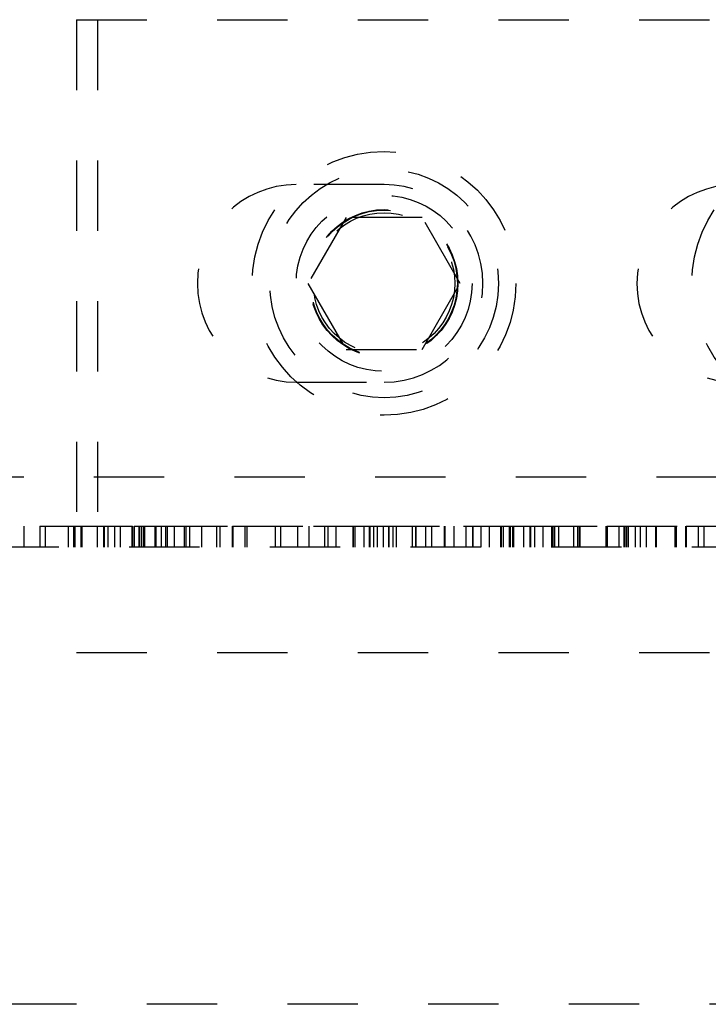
# Model space of a CAD drawing. Header units: inches. Extents: x 1772 to 2706, y -534 to -52.
# Tile 25 of 61: x 1874.548 to 1875.527, y -502.351 to -500.951. Entities that reach past the tile are written whole.
import ezdxf

# ---------------------------------------------------------------- set-up
doc = ezdxf.new("R2010")
doc.units = ezdxf.units.IN
doc.header["$LTSCALE"] = 0.5
doc.header["$MEASUREMENT"] = 0
doc.linetypes.add('HIDDEN', pattern=[0.225, 0.15, -0.075])
doc.layers.add('SID-M-H', color=4, linetype='HIDDEN')

msp = doc.modelspace()

# ---------------------------------------------------------------- linework, layer by layer
at = {"layer": 'SID-M-H'}
for p, q in [((1873.62841, -500.95102), (1876.00341, -500.95102)), ((1874.62841, -500.95102), (1874.62841, -501.70102)), ((1874.65841, -500.95102), (1874.65841, -501.70102)), ((1875.06591, -501.18552), (1874.94091, -501.18552)), ((1875.01178, -501.23227), (1874.95765, -501.32602)), ((1875.12003, -501.23227), (1875.01178, -501.23227)), ((1875.17416, -501.32602), (1875.12003, -501.23227)), ((1874.95765, -501.32602), (1875.01178, -501.41977)), ((1875.12003, -501.41977), (1875.17416, -501.32602)), ((1875.01178, -501.41977), (1875.12003, -501.41977)), ((1874.94091, -501.46652), (1875.06591, -501.46652)), ((1874.45341, -501.60102), (1884.45341, -501.60102)), ((1874.55355, -501.67102), (1874.55355, -501.70102)), ((1874.57639, -501.67102), (1874.62624, -501.67102)), ((1874.57639, -501.67102), (1874.57639, -501.70102)), ((1874.58401, -501.67102), (1874.58401, -501.70102)), ((1874.6166, -501.67102), (1874.6166, -501.70102)), ((1874.62422, -501.67102), (1874.62422, -501.70102)), ((1874.62624, -501.67102), (1874.62624, -501.70102)), ((1874.63467, -501.67102), (1874.63467, -501.70102)), ((1874.63615, -501.67102), (1874.63615, -501.70102)), ((1874.65772, -501.67102), (1874.65772, -501.70102)), ((1874.66686, -501.67102), (1874.66686, -501.70102)), ((1874.667, -501.67102), (1874.667, -501.70102)), ((1874.66808, -501.67102), (1874.66808, -501.70102)), ((1874.67285, -501.67102), (1874.67285, -501.70102)), ((1874.6824, -501.67102), (1874.6824, -501.70102)), ((1874.69082, -501.67102), (1874.69082, -501.70102)), ((1874.70707, -501.67102), (1874.70707, -501.70102)), ((1874.70829, -501.67102), (1874.70829, -501.70102)), ((1874.71061, -501.67102), (1874.71061, -501.70102)), ((1874.71518, -501.67102), (1874.71834, -501.67102)), ((1874.71712, -501.67102), (1874.71712, -501.70102)), ((1874.71834, -501.67102), (1874.71834, -501.70102)), ((1874.72075, -501.67102), (1874.72075, -501.70102)), ((1874.72128, -501.67102), (1874.72518, -501.67102)), ((1874.72386, -501.67102), (1874.72386, -501.70102)), ((1874.72438, -501.67102), (1874.72438, -501.70102)), ((1874.72509, -501.67102), (1874.72509, -501.70102)), ((1874.72518, -501.67102), (1874.72518, -501.70102)), ((1874.73968, -501.67102), (1874.73968, -501.70102)), ((1874.74119, -501.67102), (1874.74119, -501.70102)), ((1874.74911, -501.67102), (1874.74911, -501.70102)), ((1874.75516, -501.67102), (1874.75516, -501.70102)), ((1874.75733, -501.67102), (1874.75733, -501.70102)), ((1874.76719, -501.67102), (1874.76719, -501.70102)), ((1874.7814, -501.67102), (1874.7814, -501.70102)), ((1874.78383, -501.67102), (1874.78383, -501.70102)), ((1874.78932, -501.67102), (1874.78932, -501.70102)), ((1874.80624, -501.67102), (1874.80624, -501.70102)), ((1874.8277, -501.67102), (1874.8277, -501.70102)), ((1874.8277, -501.67102), (1874.84347, -501.67102)), ((1874.83227, -501.67102), (1874.83227, -501.70102)), ((1874.84979, -501.67102), (1874.84979, -501.70102)), ((1874.85036, -501.67102), (1874.85036, -501.70102)), ((1874.85051, -501.67102), (1874.85051, -501.70102)), ((1874.85065, -501.67102), (1874.85065, -501.70102)), ((1874.86791, -501.67102), (1874.86791, -501.70102)), ((1874.87065, -501.67102), (1874.87065, -501.70102)), ((1874.91086, -501.67102), (1874.91086, -501.70102)), ((1874.91847, -501.67102), (1874.91847, -501.70102)), ((1874.94284, -501.67102), (1874.94284, -501.70102)), ((1874.95868, -501.67102), (1874.95868, -501.70102)), ((1874.96557, -501.67102), (1875.0449, -501.67102)), ((1874.98123, -501.67102), (1874.98123, -501.70102)), ((1874.98579, -501.67102), (1874.98579, -501.70102)), ((1874.99707, -501.67102), (1874.99707, -501.70102)), ((1875.02143, -501.67102), (1875.02143, -501.70102)), ((1875.02172, -501.67102), (1875.02172, -501.70102)), ((1875.02418, -501.67102), (1875.02418, -501.70102)), ((1875.03727, -501.67102), (1875.03727, -501.70102)), ((1875.0449, -501.67102), (1875.0449, -501.70102)), ((1875.04561, -501.67102), (1875.04561, -501.70102)), ((1875.05104, -501.67102), (1875.05104, -501.70102)), ((1875.05612, -501.67102), (1875.05612, -501.70102)), ((1875.06439, -501.67102), (1875.06439, -501.70102)), ((1875.07201, -501.67102), (1875.07201, -501.70102)), ((1875.07272, -501.67102), (1875.07272, -501.70102)), ((1875.07815, -501.67102), (1875.07815, -501.70102)), ((1875.08323, -501.67102), (1875.08323, -501.70102)), ((1875.10601, -501.67102), (1875.10601, -501.70102)), ((1875.11042, -501.67102), (1875.11042, -501.70102)), ((1875.11099, -501.67102), (1875.11099, -501.70102)), ((1875.125, -501.67102), (1875.125, -501.70102)), ((1875.13312, -501.67102), (1875.13312, -501.70102)), ((1875.1512, -501.67102), (1875.1512, -501.70102)), ((1875.15211, -501.67102), (1875.15211, -501.70102)), ((1875.16521, -501.67102), (1875.16521, -501.70102)), ((1875.18227, -501.67102), (1875.2438, -501.67102)), ((1875.18227, -501.67102), (1875.18227, -501.70102)), ((1875.19141, -501.67102), (1875.19141, -501.70102)), ((1875.19232, -501.67102), (1875.19232, -501.70102)), ((1875.20359, -501.67102), (1875.20359, -501.70102)), ((1875.21537, -501.67102), (1875.21537, -501.70102)), ((1875.23162, -501.67102), (1875.23162, -501.70102)), ((1875.23253, -501.67102), (1875.23253, -501.70102)), ((1875.23516, -501.67102), (1875.23516, -501.70102)), ((1875.2438, -501.67102), (1875.2438, -501.70102)), ((1875.2453, -501.67102), (1875.2453, -501.70102)), ((1875.24841, -501.67102), (1875.24841, -501.70102)), ((1875.24893, -501.67102), (1875.24893, -501.70102)), ((1875.24964, -501.67102), (1875.24964, -501.70102)), ((1875.24972, -501.67102), (1875.24972, -501.70102)), ((1875.26423, -501.67102), (1875.26423, -501.70102)), ((1875.27328, -501.67102), (1875.27328, -501.70102)), ((1875.27366, -501.67102), (1875.27366, -501.70102)), ((1875.2741, -501.67102), (1875.2741, -501.70102)), ((1875.27971, -501.67102), (1875.27971, -501.70102)), ((1875.29173, -501.67102), (1875.29173, -501.70102)), ((1875.30412, -501.67102), (1875.34433, -501.67102)), ((1875.30412, -501.67102), (1875.30412, -501.70102)), ((1875.30564, -501.67102), (1875.30564, -501.70102)), ((1875.30838, -501.67102), (1875.30838, -501.70102)), ((1875.31387, -501.67102), (1875.31387, -501.70102)), ((1875.33518, -501.67102), (1875.33518, -501.70102)), ((1875.34072, -501.67102), (1875.34072, -501.70102)), ((1875.34311, -501.67102), (1875.34311, -501.70102)), ((1875.34433, -501.67102), (1875.34433, -501.70102)), ((1875.38133, -501.67102), (1875.38133, -501.70102)), ((1875.38271, -501.67102), (1875.38271, -501.70102)), ((1875.38332, -501.67102), (1875.38332, -501.70102)), ((1875.39971, -501.67102), (1875.39971, -501.70102)), ((1875.40672, -501.67102), (1875.40672, -501.70102)), ((1875.40816, -501.67102), (1875.40816, -501.70102)), ((1875.41078, -501.67102), (1875.41078, -501.70102)), ((1875.41303, -501.67102), (1875.41303, -501.70102)), ((1875.42292, -501.67102), (1875.42292, -501.70102)), ((1875.43008, -501.67102), (1875.43008, -501.70102)), ((1875.43856, -501.67102), (1875.43856, -501.70102)), ((1875.45171, -501.67102), (1875.45171, -501.70102)), ((1875.45228, -501.67102), (1875.45228, -501.70102)), ((1875.45228, -501.67102), (1875.48156, -501.67102)), ((1875.45243, -501.67102), (1875.45243, -501.70102)), ((1875.45257, -501.67102), (1875.45257, -501.70102)), ((1875.47918, -501.67102), (1875.47918, -501.70102)), ((1875.48103, -501.67102), (1875.48103, -501.70102)), ((1875.49468, -501.67102), (1875.49468, -501.70102)), ((1875.49477, -501.67102), (1875.49477, -501.70102)), ((1875.49534, -501.67102), (1875.49534, -501.70102)), ((1875.4954, -501.67102), (1875.4954, -501.70102)), ((1875.51241, -501.67102), (1875.51241, -501.70102)), ((1875.52039, -501.67102), (1875.52039, -501.70102)), ((1876.00341, -501.70102), (1873.62841, -501.70102)), ((1873.62841, -501.85102), (1875.62841, -501.85102)), ((1875.62841, -502.35102), (1873.62841, -502.35102))]:
    msp.add_line(p, q, dxfattribs=at)
for centre, radius in [((1875.06591, -501.32602), 0.1875), ((1875.69091, -501.32602), 0.1875), ((1875.06591, -501.32602), 0.1625), ((1875.06591, -501.32602), 0.125), ((1875.06591, -501.32602), 0.10497), ((1875.06591, -501.32602), 0.1047), ((1875.06591, -501.32602), 0.10418), ((1875.06591, -501.32602), 0.1005)]:
    msp.add_circle(centre, radius, dxfattribs=at)
for centre, start, end in [((1874.94091, -501.32602), 90, 270), ((1875.06591, -501.32602), 270, 90), ((1875.56591, -501.32602), 90, 270)]:
    msp.add_arc(centre, 0.1405, start, end, dxfattribs=at)
for points, knots in [([(1874.62624, -501.67102), (1874.64354, -501.67102), (1874.66943, -501.67102), (1874.69683, -501.67102), (1874.70699, -501.67102), (1874.70786, -501.67102), (1874.70829, -501.67102)], [0, 0, 0, 0, 0.501344, 0.7500123, 0.8750258, 1, 1, 1, 1]), ([(1874.71061, -501.67102), (1874.71591, -501.67102), (1874.72538, -501.67102), (1874.73531, -501.67102), (1874.73968, -501.67102)], [0, 0, 0, 0, 0.5598023, 1, 1, 1, 1]), ([(1874.72386, -501.67102), (1874.73621, -501.67102), (1874.7583, -501.67102), (1874.77602, -501.67102), (1874.78383, -501.67102)], [0, 0, 0, 0, 0.5588163, 1, 1, 1, 1]), ([(1874.74119, -501.67102), (1874.74177, -501.67102), (1874.74293, -501.67102), (1874.75527, -501.67102), (1874.78894, -501.67102), (1874.82581, -501.67102), (1874.85036, -501.67102)], [0, 0, 0, 0, 0.1254719, 0.2510604, 0.5013216, 1, 1, 1, 1]), ([(1874.85036, -501.67102), (1874.87478, -501.67102), (1874.91147, -501.67102), (1874.94507, -501.67102), (1874.9571, -501.67102), (1874.95816, -501.67102), (1874.95868, -501.67102)], [0, 0, 0, 0, 0.49832996, 0.74885423, 0.87444286, 1, 1, 1, 1]), ([(1875.0449, -501.67102), (1875.0581, -501.67102), (1875.08444, -501.67102), (1875.12392, -501.67102), (1875.15091, -501.67102), (1875.16365, -501.67102), (1875.16469, -501.67102), (1875.16521, -501.67102)], [0, 0, 0, 0, 0.2510712, 0.5010953, 0.7497905, 0.8748524, 1, 1, 1, 1]), ([(1875.17899, -501.67102), (1875.17948, -501.67102), (1875.18516, -501.67102), (1875.19032, -501.67102), (1875.19166, -501.67102), (1875.19232, -501.67102)], [0, 0, 0, 0, 0.0448982, 0.5222854, 1, 1, 1, 1]), ([(1875.19141, -501.67102), (1875.19168, -501.67102), (1875.19215, -501.67102), (1875.19533, -501.67102), (1875.1967, -501.67102)], [0, 0, 0, 0, 0.5697838, 1, 1, 1, 1]), ([(1875.2438, -501.67102), (1875.24374, -501.67102), (1875.24362, -501.67102), (1875.25447, -501.67102), (1875.26612, -501.67102), (1875.27328, -501.67102)], [0, 0, 0, 0, 0.28287525, 0.55933157, 1, 1, 1, 1]), ([(1875.24575, -501.67102), (1875.24756, -501.67102), (1875.25355, -501.67102), (1875.25984, -501.67102), (1875.26423, -501.67102)], [0, 0, 0, 0, 0.3018664, 1, 1, 1, 1]), ([(1875.27328, -501.67102), (1875.27803, -501.67102), (1875.28751, -501.67102), (1875.30053, -501.67102), (1875.30404, -501.67102), (1875.30409, -501.67102), (1875.30412, -501.67102)], [0, 0, 0, 0, 0.2810835, 0.5599864, 0.7785005, 1, 1, 1, 1]), ([(1875.34311, -501.67102), (1875.34372, -501.67102), (1875.34496, -501.67102), (1875.3538, -501.67102), (1875.36384, -501.67102), (1875.36893, -501.67102)], [0, 0, 0, 0, 0.3297042, 0.6597151, 1, 1, 1, 1]), ([(1875.38271, -501.67102), (1875.38325, -501.67102), (1875.38433, -501.67102), (1875.39689, -501.67102), (1875.43266, -501.67102), (1875.47028, -501.67102), (1875.49534, -501.67102)], [0, 0, 0, 0, 0.1254541, 0.2508965, 0.5008506, 1, 1, 1, 1]), ([(1875.49534, -501.67102), (1875.51385, -501.67102), (1875.5469, -501.67102), (1875.57503, -501.67102), (1875.58741, -501.67102)], [0, 0, 0, 0, 0.5601366, 1, 1, 1, 1])]:
    msp.add_open_spline(points, degree=3, knots=knots, dxfattribs=at)

doc.saveas('drawing.dxf')
